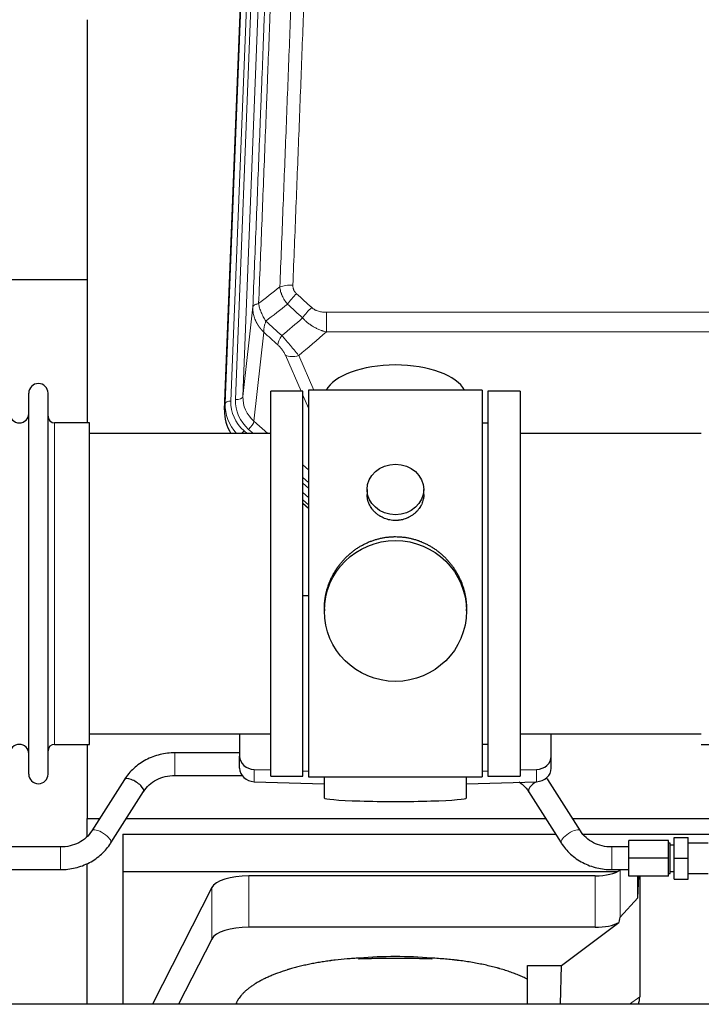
# Model space of a CAD drawing. Header units: inches. Extents: x 0 to 23760, y -13 to 16800.
# Tile 23 of 209: x 3248 to 3609, y 7573 to 8095. Entities that reach past the tile are written whole.
import ezdxf

# ---------------------------------------------------------------- set-up
doc = ezdxf.new("R2010")
doc.units = ezdxf.units.IN
doc.layers.add('254', color=7, linetype='Continuous', true_color=0xffffff)

msp = doc.modelspace()

# ---------------------------------------------------------------- linework, layer by layer
at = {"layer": '254', "color": 110, "linetype": 'Continuous', "lineweight": 13}
for p, q in [((3372.771, 8225.722), (3359.66, 7892.7)), ((3362.052, 7893.536), (3375.118, 8225.43)), ((3379.11, 8227.056), (3366.044, 7895.162)), ((3356.666, 7891.48), (3369.777, 8224.502)), ((3366.044, 7895.162), (3371.292, 7942.569)), ((3410.222, 7939.768), (3410.222, 7929.337)), ((3410.222, 7939.768), (3643.394, 7939.768)), ((3377.107, 7929.217), (3371.882, 7882.017)), ((3643.394, 7929.337), (3410.222, 7929.337)), ((3396.845, 7898.036), (3388.533, 7916.967)), ((3395.595, 7916.817), (3403.652, 7898.465)), ((3400.808, 7889.01), (3397.808, 7895.843)), ((3356.286, 7888.042), (3356.666, 7891.48)), ((3266.308, 7710.886), (3266.308, 7881.186)), ((3371.882, 7882.017), (3379.189, 7875.535)), ((3366.665, 7876.926), (3368.233, 7875.536)), ((3369.057, 7877.761), (3371.567, 7875.536)), ((3397.807, 7859.021), (3400.807, 7856.36)), ((3397.808, 7852.259), (3400.807, 7849.599)), ((3397.808, 7849.302), (3400.807, 7846.642)), ((3400.807, 7841.571), (3397.807, 7844.232)), ((3397.808, 7838.724), (3400.807, 7836.063)), ((3329.986, 7694.387), (3329.986, 7706.387)), ((3372.028, 7691.119), (3372.028, 7697.583)), ((3521.587, 7691.119), (3521.587, 7697.583)), ((3269.364, 7644.54), (3269.364, 7656.54)), ((3561.364, 7644.54), (3561.364, 7656.54)), ((3369.173, 7613.965), (3369.173, 7641.219)), ((3552.563, 7613.965), (3552.563, 7641.219)), ((3565.88, 7619.427), (3565.88, 7644.318)), ((3349.541, 7607.774), (3349.541, 7635.028)), ((3570.826, 7573.186), (3576.179, 7577.206))]:
    msp.add_line(p, q, dxfattribs=at)
at = {"layer": '254', "color": 2, "linetype": 'Continuous', "lineweight": 25}
for p, q in [((3356.286, 7888.042), (3369.403, 8221.244)), ((3283.468, 8094.763), (3283.468, 7881.186)), ((3283.513, 7956.906), (3211.479, 7956.906)), ((3252.608, 7695.136), (3252.608, 7896.936)), ((3262.808, 7695.136), (3262.808, 7896.936)), ((3397.808, 7898.036), (3380.808, 7898.036)), ((3380.808, 7694.036), (3380.808, 7898.036)), ((3397.808, 7694.036), (3397.808, 7898.036)), ((3492.808, 7898.466), (3400.808, 7898.466)), ((3400.808, 7898.466), (3400.808, 7693.606)), ((3492.808, 7898.466), (3492.808, 7693.606)), ((3512.808, 7898.036), (3495.808, 7898.036)), ((3495.808, 7898.036), (3495.808, 7694.036)), ((3512.808, 7898.036), (3512.808, 7694.036)), ((3284.808, 7881.186), (3266.308, 7881.186)), ((3284.808, 7710.886), (3284.808, 7881.186)), ((3495.808, 7881.036), (3492.808, 7881.036)), ((3380.808, 7875.536), (3284.808, 7875.536)), ((3608.808, 7875.536), (3512.808, 7875.536)), ((3431.76, 7845.905), (3431.76, 7843.332)), ((3461.855, 7843.32), (3461.855, 7845.905)), ((3400.808, 7837.795), (3397.808, 7840.456)), ((3397.807, 7838.456), (3400.807, 7835.795)), ((3400.808, 7789.639), (3397.809, 7789.546)), ((3409.168, 7782.685), (3409.168, 7781.547)), ((3484.447, 7781.547), (3484.447, 7782.685)), ((3284.808, 7716.536), (3380.808, 7716.536)), ((3364.308, 7716.536), (3364.308, 7704.675)), ((3512.808, 7716.536), (3608.808, 7716.536)), ((3529.308, 7704.675), (3529.308, 7716.536)), ((3266.308, 7710.886), (3284.808, 7710.886)), ((3283.468, 7710.889), (3283.468, 7671.682)), ((3492.808, 7711.036), (3495.808, 7711.036)), ((3608.808, 7710.886), (3627.308, 7710.886)), ((3364.308, 7706.387), (3329.986, 7706.387)), ((3364.308, 7698.21), (3364.308, 7704.675)), ((3529.308, 7698.21), (3529.308, 7704.675)), ((3329.986, 7694.387), (3365.57, 7694.387)), ((3372.028, 7697.583), (3380.808, 7697.311)), ((3380.808, 7694.036), (3397.808, 7694.036)), ((3397.809, 7696.785), (3400.808, 7696.692)), ((3400.808, 7693.606), (3448.097, 7693.606)), ((3409.144, 7693.606), (3409.144, 7682.542)), ((3448.097, 7693.606), (3492.808, 7693.606)), ((3484.472, 7682.542), (3484.472, 7693.606)), ((3492.807, 7696.692), (3495.807, 7696.785)), ((3495.808, 7694.036), (3512.808, 7694.036)), ((3512.807, 7697.311), (3521.587, 7697.583)), ((3303.275, 7692.282), (3285.954, 7665.093)), ((3372.028, 7691.119), (3409.145, 7689.969)), ((3484.471, 7689.969), (3521.587, 7691.119)), ((3544.774, 7665.093), (3527.453, 7692.282)), ((3296.075, 7658.645), (3313.396, 7685.834)), ((3517.332, 7685.834), (3534.653, 7658.645)), ((3283.468, 7662.106), (3283.468, 7671.682)), ((3283.468, 7671.682), (3290.155, 7671.682)), ((3304.383, 7671.682), (3526.354, 7671.682)), ((3540.575, 7671.682), (3771.468, 7671.682)), ((3302.468, 7663.371), (3302.468, 7643.568)), ((3302.468, 7663.371), (3531.638, 7663.371)), ((3546.204, 7663.371), (3732.468, 7663.371)), ((3570.364, 7650.54), (3570.364, 7660.04)), ((3591.364, 7660.04), (3570.364, 7660.04)), ((3591.364, 7650.54), (3591.364, 7660.04)), ((3592.364, 7658.54), (3591.364, 7658.54)), ((3592.364, 7642.54), (3592.364, 7658.54)), ((3594.364, 7657.54), (3592.364, 7657.54)), ((3594.364, 7650.54), (3594.364, 7661.54)), ((3594.364, 7661.54), (3601.864, 7661.54)), ((3601.864, 7650.54), (3601.864, 7661.54)), ((3612.364, 7658.54), (3601.864, 7658.54)), ((3269.364, 7656.54), (3113.364, 7656.54)), ((3570.364, 7656.54), (3561.364, 7656.54)), ((3283.468, 7573.186), (3283.468, 7647.785)), ((3570.364, 7641.04), (3570.364, 7650.54)), ((3591.364, 7650.54), (3570.364, 7650.54)), ((3591.364, 7641.04), (3591.364, 7650.54)), ((3594.364, 7639.54), (3594.364, 7650.54)), ((3594.364, 7650.54), (3601.864, 7650.54)), ((3601.864, 7639.54), (3601.864, 7650.54)), ((3113.364, 7644.54), (3269.364, 7644.54)), ((3302.468, 7643.568), (3302.468, 7573.187)), ((3302.468, 7643.568), (3564.66, 7643.568)), ((3552.563, 7641.219), (3369.173, 7641.219)), ((3561.364, 7644.54), (3570.364, 7644.54)), ((3566.182, 7644.54), (3565.88, 7644.318)), ((3591.364, 7642.54), (3592.364, 7642.54)), ((3592.364, 7643.54), (3594.364, 7643.54)), ((3601.864, 7642.54), (3612.364, 7642.54)), ((3591.364, 7641.04), (3570.364, 7641.04)), ((3575.198, 7629.573), (3575.751, 7641.04)), ((3575.198, 7629.573), (3575.198, 7641.04)), ((3576.179, 7641.04), (3576.179, 7577.206)), ((3594.364, 7639.54), (3601.864, 7639.54)), ((3349.541, 7635.028), (3318.077, 7573.187)), ((3565.88, 7619.427), (3575.198, 7629.573)), ((3534.792, 7593.802), (3565.044, 7616.521)), ((3552.563, 7613.965), (3369.173, 7613.965)), ((3349.541, 7607.774), (3331.943, 7573.186)), ((3516.754, 7573.185), (3516.754, 7593.802)), ((3516.754, 7593.802), (3534.792, 7593.802)), ((3534.188, 7573.186), (3534.792, 7593.802)), ((5912.864, 7573.186), (3010.864, 7573.186))]:
    msp.add_line(p, q, dxfattribs=at)
for centre, radius, start, end in [((3257.708, 7896.936), 5.1, 0, 180), ((3247.608, 7886.186), 5, 180, 0), ((3266.308, 7884.686), 3.5, 180, 270), ((3247.608, 7705.886), 5, 0, 180), ((3266.308, 7707.386), 3.5, 90, 180), ((3257.708, 7695.136), 5.1, 180, 0)]:
    msp.add_arc(centre, radius, start, end, dxfattribs=at)
at = {"layer": '254', "color": 110, "linetype": 'Continuous', "lineweight": 13}
for centre, major_axis, ratio, start_param, end_param in [((3392.482, 7949.86), (9.992, -0.404), 0.431453, 1.5882535, 2.3480729), ((3394.454, 7945.266), (-6.729, -7.397), 0.3051216, 4.388767, 5.1358022), ((3402.463, 7937.974), (6.736, 7.391), 0.3030979, 1.2497453, 1.9956357), ((3391.508, 7928.587), (6.719, 7.407), 0.3029797, 1.994528, 2.7400357), ((3395.595, 7922.989), (9.156, 4.02), 0.5833249, 3.617995, 4.4616661), ((3359.66, 7891.315), (-2.998, 0.118), 0.4614673, 4.7305545, 6.248991), ((3383.68, 7891.982), (-24.034, -0.11), 0.8859493, 6.2442616, 7.0633748), ((3386.071, 7892.817), (-24.034, -0.11), 0.8859493, 6.2442616, 7.0633748), ((3362.052, 7895.383), (-3.997, 0.157), 0.4614673, 1.5889619, 3.1073983), ((3386.071, 7894.664), (-20.033, -0.591), 0.8872905, 6.2219242, 7.0410373), ((3383.68, 7890.596), (27.029, -0.244), 0.8851019, 3.1148362, 3.8326992), ((3369.057, 7879.608), (-2.654, -2.992), 0.3265056, 1.2180917, 2.7365282), ((3366.665, 7875.541), (-1.991, -2.244), 0.3265056, 4.3596844, 4.9963838), ((3291.015, 7661.869), (5.06, -3.224), 0.3659982, 0, 3.1309898), ((3539.713, 7661.869), (-5.06, -3.224), 0.3659982, 3.1521955, 6.2831853)]:
    msp.add_ellipse(centre, major_axis=major_axis, ratio=ratio, start_param=start_param, end_param=end_param, dxfattribs=at)
at = {"layer": '254', "color": 2, "linetype": 'Continuous', "lineweight": 25}
for centre, major_axis, ratio, start_param, end_param in [((3446.808, 7894.494), (-37.64, 0), 0.4617486, 3.372107, 6.0525728), ((3383.307, 7887.234), (-27.038, -0.124), 0.8859493, 6.2442616, 6.7882167), ((3372.308, 7704.675), (-8, 0), 0.8870108, 0, 1.5358897), ((3521.308, 7704.675), (-8, 0), 0.8870108, 1.6057029, 3.1415927), ((3308.335, 7689.058), (5.06, -3.224), 0.3659982, 0, 3.1415927), ((3372.308, 7698.21), (-8, 0), 0.8870108, 0, 1.5358897), ((3521.308, 7698.21), (-8, 0), 0.8870108, 1.6057029, 3.1415927), ((3522.393, 7689.058), (-5.06, -3.224), 0.3659982, 4.6468082, 6.2831853), ((3522.393, 7689.058), (-5.06, -3.224), 0.3659982, 3.1415927, 3.5907422), ((3446.808, 7682.542), (-37.664, 0), 0.0504434, 0, 3.1415927), ((3369.173, 7633.565), (20, 0), 0.3826834, 1.5707963, 2.9492947), ((3552.563, 7646.959), (-15, 0), 0.3826834, 1.5707963, 2.6633841), ((3552.563, 7619.705), (-15, 0), 0.3826834, 1.5707963, 2.5536377), ((3552.563, 7273.194), (-13.469, -346.314), 0.0190642, 3.1640389, 3.2737854), ((3369.173, 7606.311), (20, 0), 0.3826834, 1.5707963, 2.9492947), ((3446.804, 7565.352), (86.5, 0), 0.3826834, 1.3483772, 1.7943795), ((3557.084, 7577.807), (19.053, -1.602), 0.7899984, 6.0790009, 6.3495024)]:
    msp.add_ellipse(centre, major_axis=major_axis, ratio=ratio, start_param=start_param, end_param=end_param, dxfattribs=at)
for centre, major_axis, ratio in [((3446.808, 7845.905), (15.048, 0), 0.8870108), ((3446.808, 7781.547), (-37.64, 0), 0.9914449)]:
    msp.add_ellipse(centre, major_axis=major_axis, ratio=ratio, dxfattribs=at)
at = {"layer": '254', "color": 110, "linetype": 'Continuous', "lineweight": 13}
for points, knots in [([(3404.441, 8273.18), (3404.003, 8260.467), (3403.113, 8234.889), (3402.192, 8209.009), (3401.49, 8189.486), (3401.254, 8182.959), (3400.778, 8169.869), (3400.538, 8163.304), (3399.813, 8143.555), (3399.322, 8130.318), (3398.698, 8113.683), (3398.573, 8110.352), (3398.322, 8103.681), (3397.943, 8093.663), (3397.561, 8083.608), (3396.79, 8063.45), (3395.748, 8036.442), (3394.14, 7995.538), (3393.04, 7968.008), (3392.482, 7954.177)], [0, 0, 0, 0, 0.125, 0.25, 0.25, 0.3125, 0.3125, 0.375, 0.375, 0.5, 0.5, 0.53125, 0.53125, 0.5625, 0.625, 0.625, 0.75, 0.875, 1, 1, 1, 1]), ([(3386.576, 8268.245), (3386.521, 8266.633), (3386.465, 8265.02), (3386.353, 8261.791), (3386.184, 8256.944), (3385.789, 8245.608), (3385.445, 8235.849), (3384.752, 8216.273), (3383.812, 8190.017), (3382.353, 8150.172), (3381.349, 8123.301), (3380.775, 8108.1), (3380.711, 8106.409), (3380.583, 8103.027), (3380.39, 8097.949), (3379.939, 8086.079), (3379.548, 8075.864), (3379.219, 8067.33), (3379.153, 8065.622), (3379.021, 8062.204), (3378.823, 8057.074), (3378.358, 8045.082), (3377.955, 8034.765), (3377.143, 8014.083), (3376.046, 7986.375), (3374.919, 7958.402), (3374.347, 7944.349)], [0, 0, 0, 0, 0.015625, 0.015625, 0.03125, 0.0625, 0.125, 0.125, 0.25, 0.375, 0.5, 0.5, 0.515625, 0.515625, 0.53125, 0.5625, 0.625, 0.625, 0.640625, 0.640625, 0.65625, 0.6875, 0.75, 0.75, 0.875, 1, 1, 1, 1]), ([(3385.599, 7953.216), (3386.157, 7967.029), (3387.259, 7994.524), (3388.869, 8035.376), (3389.913, 8062.35), (3390.684, 8082.483), (3391.067, 8092.525), (3391.446, 8102.53), (3391.698, 8109.192), (3391.823, 8112.519), (3392.448, 8129.134), (3392.939, 8142.354), (3393.666, 8162.078), (3393.906, 8168.634), (3394.382, 8181.708), (3394.618, 8188.226), (3395.321, 8207.724), (3396.243, 8233.571), (3397.135, 8259.117), (3397.573, 8271.814)], [0, 0, 0, 0, 0.125, 0.25, 0.375, 0.375, 0.4375, 0.46875, 0.46875, 0.5, 0.5, 0.625, 0.625, 0.6875, 0.6875, 0.75, 0.75, 0.875, 1, 1, 1, 1]), ([(3371.292, 7942.569), (3371.862, 7956.568), (3372.986, 7984.436), (3374.08, 8012.04), (3374.89, 8032.644), (3375.291, 8042.921), (3375.755, 8054.868), (3375.953, 8059.978), (3376.084, 8063.384), (3376.15, 8065.085), (3376.478, 8073.587), (3376.868, 8083.763), (3377.318, 8095.589), (3377.51, 8100.647), (3377.638, 8104.017), (3377.702, 8105.701), (3378.274, 8120.844), (3379.275, 8147.613), (3380.73, 8187.306), (3382.136, 8226.54), (3383.042, 8252.389), (3383.487, 8265.237)], [0, 0, 0, 0, 0.125, 0.25, 0.25, 0.3125, 0.34375, 0.359375, 0.359375, 0.375, 0.375, 0.4375, 0.46875, 0.484375, 0.484375, 0.5, 0.5, 0.625, 0.75, 0.875, 1, 1, 1, 1]), ([(3394.454, 7949.565), (3394.288, 7949.717), (3394.13, 7949.876), (3393.944, 7950.083), (3393.907, 7950.125), (3393.835, 7950.21), (3393.799, 7950.253), (3393.695, 7950.382), (3393.628, 7950.47), (3393.436, 7950.736), (3393.201, 7951.101), (3393.011, 7951.486), (3392.885, 7951.782), (3392.845, 7951.882), (3392.791, 7952.034), (3392.773, 7952.085), (3392.74, 7952.188), (3392.724, 7952.239), (3392.648, 7952.496), (3392.6, 7952.703), (3392.528, 7953.12), (3392.503, 7953.33), (3392.476, 7953.752), (3392.474, 7953.964), (3392.482, 7954.177)], [0, 0, 0, 0, 0.125, 0.125, 0.15625, 0.15625, 0.1875, 0.1875, 0.25, 0.25, 0.375, 0.5, 0.5, 0.5625, 0.5625, 0.59375, 0.59375, 0.625, 0.625, 0.75, 0.75, 0.875, 0.875, 1, 1, 1, 1]), ([(3389.632, 7944.099), (3389.341, 7944.443), (3389.064, 7944.794), (3388.736, 7945.242), (3388.671, 7945.332), (3388.543, 7945.512), (3388.479, 7945.603), (3388.293, 7945.877), (3388.172, 7946.06), (3387.823, 7946.613), (3387.388, 7947.359), (3387.015, 7948.123), (3386.76, 7948.702), (3386.678, 7948.896), (3386.562, 7949.189), (3386.525, 7949.287), (3386.451, 7949.483), (3386.416, 7949.581), (3386.243, 7950.071), (3386.123, 7950.464), (3385.915, 7951.25), (3385.742, 7952.036), (3385.635, 7952.823), (3385.599, 7953.216)], [0, 0, 0, 0, 0.125, 0.125, 0.15625, 0.15625, 0.1875, 0.1875, 0.25, 0.25, 0.375, 0.5, 0.5, 0.5625, 0.5625, 0.59375, 0.59375, 0.625, 0.625, 0.75, 0.75, 0.875, 1, 1, 1, 1]), ([(3374.347, 7944.349), (3374.121, 7944.313), (3373.904, 7944.27), (3373.494, 7944.175), (3373.3, 7944.122), (3372.936, 7944.005), (3372.766, 7943.942), (3372.452, 7943.806), (3372.308, 7943.734), (3372.046, 7943.58), (3371.929, 7943.499), (3371.723, 7943.33), (3371.634, 7943.242), (3371.411, 7942.968), (3371.321, 7942.772), (3371.292, 7942.569)], [0, 0, 0, 0, 0.125, 0.125, 0.25, 0.25, 0.375, 0.375, 0.5, 0.5, 0.625, 0.625, 0.75, 0.75, 1, 1, 1, 1]), ([(3378.212, 7935.103), (3377.709, 7935.852), (3377.247, 7936.618), (3376.621, 7937.78), (3376.423, 7938.17), (3376.051, 7938.95), (3375.876, 7939.342), (3375.389, 7940.516), (3375.111, 7941.297), (3374.655, 7942.842), (3374.476, 7943.604), (3374.347, 7944.349)], [0, 0, 0, 0, 0.25, 0.25, 0.375, 0.375, 0.5, 0.5, 0.75, 0.75, 1, 1, 1, 1]), ([(3377.107, 7929.217), (3377.089, 7929.234), (3377.055, 7929.267), (3377.004, 7929.318), (3376.952, 7929.368), (3376.901, 7929.419), (3376.85, 7929.47), (3376.8, 7929.521), (3376.749, 7929.573), (3376.699, 7929.624), (3376.648, 7929.676), (3376.598, 7929.728), (3376.548, 7929.78), (3376.499, 7929.832), (3376.449, 7929.885), (3376.399, 7929.937), (3376.35, 7929.99), (3376.301, 7930.043), (3376.252, 7930.096), (3376.203, 7930.149), (3376.155, 7930.202), (3376.106, 7930.256), (3376.058, 7930.31), (3376.01, 7930.364), (3375.962, 7930.418), (3375.914, 7930.472), (3375.867, 7930.527), (3375.819, 7930.581), (3375.772, 7930.636), (3375.725, 7930.691), (3375.678, 7930.746), (3375.632, 7930.801), (3375.585, 7930.857), (3375.539, 7930.912), (3375.493, 7930.968), (3375.447, 7931.024), (3375.401, 7931.08), (3375.356, 7931.136), (3375.31, 7931.193), (3375.265, 7931.249), (3375.22, 7931.306), (3375.175, 7931.363), (3375.131, 7931.42), (3375.086, 7931.477), (3375.042, 7931.534), (3374.998, 7931.592), (3374.954, 7931.65), (3374.911, 7931.707), (3374.868, 7931.765), (3374.824, 7931.824), (3374.781, 7931.882), (3374.739, 7931.94), (3374.696, 7931.999), (3374.654, 7932.058), (3374.612, 7932.117), (3374.57, 7932.176), (3374.528, 7932.235), (3374.487, 7932.295), (3374.445, 7932.354), (3374.404, 7932.414), (3374.363, 7932.474), (3374.323, 7932.534), (3374.282, 7932.594), (3374.242, 7932.654), (3374.202, 7932.715), (3374.162, 7932.775), (3374.123, 7932.836), (3374.084, 7932.897), (3374.045, 7932.958), (3374.006, 7933.019), (3373.967, 7933.08), (3373.929, 7933.142), (3373.89, 7933.203), (3373.853, 7933.265), (3373.815, 7933.327), (3373.777, 7933.389), (3373.74, 7933.451), (3373.703, 7933.514), (3373.666, 7933.576), (3373.63, 7933.639), (3373.594, 7933.702), (3373.558, 7933.764), (3373.522, 7933.827), (3373.486, 7933.891), (3373.451, 7933.954), (3373.416, 7934.017), (3373.381, 7934.081), (3373.346, 7934.145), (3373.312, 7934.209), (3373.278, 7934.272), (3373.244, 7934.337), (3373.211, 7934.401), (3373.177, 7934.465), (3373.144, 7934.53), (3373.111, 7934.594), (3373.079, 7934.659), (3373.046, 7934.724), (3373.014, 7934.789), (3372.983, 7934.854), (3372.951, 7934.919), (3372.92, 7934.985), (3372.889, 7935.05), (3372.858, 7935.116), (3372.828, 7935.182), (3372.797, 7935.247), (3372.767, 7935.313), (3372.738, 7935.379), (3372.708, 7935.446), (3372.51, 7935.896), (3372.176, 7936.746), (3371.788, 7938.015), (3371.502, 7939.314), (3371.324, 7940.636), (3371.281, 7941.563), (3371.281, 7942.087), (3371.282, 7942.207), (3371.285, 7942.328), (3371.288, 7942.448), (3371.29, 7942.528), (3371.292, 7942.569)], [0, 0, 0, 0, 0.0045083, 0.0090195, 0.0135338, 0.0180512, 0.0225715, 0.0270949, 0.0316214, 0.0361509, 0.0406834, 0.0452189, 0.0497575, 0.0542992, 0.0588439, 0.0633916, 0.0679424, 0.0724963, 0.0770532, 0.0816132, 0.0861762, 0.0907423, 0.0953114, 0.0998837, 0.104459, 0.1090373, 0.1136188, 0.1182033, 0.1227909, 0.1273815, 0.1319753, 0.1365721, 0.141172, 0.145775, 0.1503811, 0.1549903, 0.1596025, 0.1642179, 0.1688364, 0.1734579, 0.1780826, 0.1827103, 0.1873412, 0.1919752, 0.1966123, 0.2012524, 0.2058957, 0.2105422, 0.2151917, 0.2198443, 0.2245001, 0.229159, 0.233821, 0.2384861, 0.2431544, 0.2478258, 0.2525003, 0.2571779, 0.2618587, 0.2665427, 0.2712297, 0.2759199, 0.2806133, 0.2853097, 0.2900094, 0.2947122, 0.2994181, 0.3041272, 0.3088394, 0.3135548, 0.3182733, 0.322995, 0.3277199, 0.3324479, 0.3371791, 0.3419135, 0.346651, 0.3513917, 0.3561355, 0.3608826, 0.3656328, 0.3703861, 0.3751427, 0.3799024, 0.3846654, 0.3894315, 0.3942008, 0.3989732, 0.4037489, 0.4085278, 0.4133098, 0.4180951, 0.4228835, 0.4276751, 0.43247, 0.437268, 0.4420692, 0.4468737, 0.4516813, 0.4564922, 0.4613063, 0.4661235, 0.470944, 0.4757677, 0.4805947, 0.4854248, 0.4902582, 0.4950947, 0.4999345, 0.5888915, 0.6791125, 0.7706071, 0.8633844, 0.9574535, 0.965938, 0.9744348, 0.9829441, 0.9914659, 1, 1, 1, 1]), ([(3410.222, 7939.768), (3409.868, 7939.768), (3409.514, 7939.778), (3409.074, 7939.805), (3408.985, 7939.812), (3408.809, 7939.825), (3408.721, 7939.833), (3408.458, 7939.857), (3408.283, 7939.877), (3407.761, 7939.944), (3407.416, 7940), (3406.733, 7940.14), (3406.396, 7940.222), (3405.728, 7940.416), (3405.398, 7940.528), (3405.033, 7940.673), (3404.992, 7940.689), (3404.911, 7940.722), (3404.791, 7940.773), (3404.513, 7940.895), (3404.282, 7941.008), (3403.827, 7941.247), (3403.536, 7941.421), (3402.979, 7941.805), (3402.714, 7942.014), (3402.463, 7942.244)], [0, 0, 0, 0, 0.125, 0.125, 0.15625, 0.15625, 0.1875, 0.1875, 0.25, 0.25, 0.375, 0.375, 0.5, 0.5, 0.625, 0.625, 0.640625, 0.640625, 0.65625, 0.6875, 0.75, 0.75, 0.875, 0.875, 1, 1, 1, 1]), ([(3377.107, 7929.217), (3377.06, 7929.589), (3377.051, 7930), (3377.092, 7930.666), (3377.114, 7930.896), (3377.177, 7931.37), (3377.217, 7931.614), (3377.314, 7932.115), (3377.37, 7932.372), (3377.499, 7932.895), (3377.571, 7933.162), (3377.731, 7933.705), (3377.818, 7933.98), (3378.005, 7934.538), (3378.106, 7934.819), (3378.212, 7935.103)], [0, 0, 0, 0, 0.25, 0.25, 0.375, 0.375, 0.5, 0.5, 0.625, 0.625, 0.75, 0.75, 0.875, 0.875, 1, 1, 1, 1]), ([(3410.222, 7929.337), (3409.624, 7929.489), (3408.956, 7929.682), (3408.292, 7929.903), (3408.145, 7929.952), (3408.071, 7929.978), (3407.851, 7930.054), (3407.705, 7930.106), (3407.267, 7930.266), (3406.977, 7930.378), (3406.116, 7930.727), (3405.55, 7930.98), (3404.438, 7931.525), (3403.89, 7931.817), (3403.084, 7932.287), (3402.685, 7932.53), (3402.291, 7932.785), (3402.095, 7932.915), (3402.03, 7932.959), (3401.9, 7933.046), (3401.836, 7933.091), (3401.257, 7933.49), (3400.761, 7933.862), (3399.805, 7934.639), (3399.346, 7935.044), (3398.467, 7935.89), (3398.046, 7936.33), (3397.646, 7936.788)], [0, 0, 0, 0, 0.125, 0.140625, 0.140625, 0.15625, 0.15625, 0.1875, 0.1875, 0.25, 0.25, 0.375, 0.375, 0.5, 0.5, 0.5625, 0.59375, 0.59375, 0.609375, 0.609375, 0.625, 0.625, 0.75, 0.75, 0.875, 0.875, 1, 1, 1, 1]), ([(3395.595, 7916.817), (3395.273, 7917.218), (3394.942, 7917.626), (3394.265, 7918.46), (3393.918, 7918.884), (3393.384, 7919.533), (3393.204, 7919.751), (3392.93, 7920.082), (3392.838, 7920.193), (3392.7, 7920.36), (3392.654, 7920.416), (3392.561, 7920.527), (3392.514, 7920.583), (3392.096, 7921.086), (3391.345, 7921.984), (3390.58, 7922.889), (3390.001, 7923.571), (3389.808, 7923.799), (3389.515, 7924.141), (3389.418, 7924.255), (3389.271, 7924.427), (3389.222, 7924.484), (3389.124, 7924.598), (3389.075, 7924.655), (3388.635, 7925.169), (3388.245, 7925.62), (3387.47, 7926.515), (3387.084, 7926.958), (3386.699, 7927.397)], [0, 0, 0, 0, 0.125, 0.125, 0.25, 0.25, 0.3125, 0.3125, 0.34375, 0.34375, 0.359375, 0.359375, 0.375, 0.375, 0.5, 0.625, 0.625, 0.6875, 0.6875, 0.71875, 0.71875, 0.734375, 0.734375, 0.75, 0.75, 0.875, 0.875, 1, 1, 1, 1]), ([(3384.446, 7922.565), (3384.666, 7922.366), (3384.882, 7922.159), (3385.308, 7921.73), (3385.517, 7921.507), (3385.775, 7921.219), (3385.827, 7921.16), (3385.928, 7921.043), (3386.079, 7920.868), (3386.226, 7920.69), (3386.512, 7920.334), (3386.695, 7920.094), (3387.044, 7919.609), (3387.212, 7919.364), (3387.391, 7919.086), (3387.411, 7919.055), (3387.45, 7918.993), (3387.508, 7918.9), (3387.641, 7918.685), (3387.749, 7918.503), (3387.956, 7918.14), (3388.084, 7917.902), (3388.322, 7917.43), (3388.432, 7917.197), (3388.533, 7916.967)], [0, 0, 0, 0, 0.125, 0.125, 0.25, 0.25, 0.28125, 0.28125, 0.3125, 0.375, 0.375, 0.5, 0.5, 0.625, 0.625, 0.640625, 0.640625, 0.65625, 0.6875, 0.75, 0.75, 0.875, 0.875, 1, 1, 1, 1])]:
    msp.add_open_spline(points, degree=3, knots=knots, dxfattribs=at)
for points in [[(3374.347, 7944.349), (3378.096, 7947.309), (3381.847, 7950.265), (3385.599, 7953.216)], [(3394.454, 7949.565), (3397.124, 7947.127), (3399.794, 7944.686), (3402.463, 7942.244)], [(3389.632, 7944.099), (3385.823, 7941.105), (3382.017, 7938.106), (3378.212, 7935.103)], [(3397.646, 7936.788), (3394.975, 7939.227), (3392.303, 7941.664), (3389.632, 7944.099)], [(3378.212, 7935.103), (3381.041, 7932.537), (3383.871, 7929.968), (3386.699, 7927.397)], [(3386.699, 7927.397), (3390.35, 7930.526), (3393.999, 7933.656), (3397.646, 7936.788)], [(3384.446, 7922.565), (3382, 7924.784), (3379.553, 7927.001), (3377.107, 7929.217)], [(3410.222, 7929.337), (3405.349, 7925.161), (3400.474, 7920.988), (3395.595, 7916.817)]]:
    msp.add_open_spline(points, degree=3, dxfattribs=at)
at = {"layer": '254', "color": 2, "linetype": 'Continuous', "lineweight": 25}
for points, knots in [([(3461.855, 7843.322), (3461.855, 7842.892), (3461.831, 7842.459), (3461.771, 7841.913), (3461.758, 7841.803), (3461.727, 7841.582), (3461.677, 7841.252), (3461.614, 7840.924), (3461.47, 7840.272), (3461.35, 7839.842), (3461.066, 7838.991), (3460.9, 7838.57), (3460.617, 7837.946), (3460.517, 7837.739), (3460.385, 7837.482), (3460.358, 7837.43), (3460.303, 7837.328), (3460.221, 7837.176), (3460.135, 7837.024), (3459.844, 7836.525), (3459.592, 7836.136), (3459.048, 7835.383), (3458.756, 7835.018), (3458.289, 7834.488), (3458.129, 7834.315), (3457.88, 7834.059), (3457.754, 7833.932), (3457.626, 7833.807), (3457.539, 7833.724), (3457.495, 7833.683), (3457.101, 7833.314), (3456.736, 7833.004), (3455.978, 7832.419), (3455.585, 7832.144), (3454.771, 7831.63), (3454.35, 7831.39), (3453.806, 7831.114), (3453.696, 7831.06), (3453.475, 7830.954), (3453.363, 7830.902), (3453.027, 7830.751), (3452.801, 7830.656), (3452.118, 7830.387), (3451.656, 7830.229), (3450.718, 7829.957), (3450.242, 7829.843), (3449.518, 7829.705), (3449.275, 7829.664), (3448.908, 7829.612), (3448.785, 7829.596), (3448.6, 7829.574), (3448.538, 7829.567), (3448.415, 7829.554), (3448.353, 7829.548), (3447.797, 7829.495), (3447.305, 7829.472), (3446.322, 7829.472), (3445.832, 7829.494), (3444.854, 7829.586), (3444.367, 7829.654), (3443.759, 7829.769), (3443.638, 7829.794), (3443.395, 7829.846), (3443.033, 7829.928), (3442.676, 7830.022), (3441.969, 7830.226), (3441.507, 7830.383), (3440.601, 7830.74), (3440.157, 7830.938), (3439.506, 7831.268), (3439.291, 7831.383), (3438.972, 7831.564), (3438.866, 7831.625), (3438.656, 7831.75), (3438.553, 7831.814), (3438.039, 7832.138), (3437.645, 7832.413), (3436.887, 7832.997), (3436.524, 7833.305), (3435.83, 7833.953), (3435.499, 7834.293), (3435.145, 7834.694), (3435.105, 7834.739), (3435.028, 7834.829), (3434.913, 7834.964), (3434.651, 7835.283), (3434.438, 7835.563), (3434.029, 7836.129), (3433.776, 7836.516), (3433.314, 7837.31), (3433.103, 7837.716), (3432.819, 7838.34), (3432.729, 7838.55), (3432.603, 7838.87), (3432.563, 7838.976), (3432.485, 7839.19), (3432.447, 7839.297), (3432.268, 7839.832), (3432.148, 7840.263), (3431.956, 7841.129), (3431.883, 7841.565), (3431.81, 7842.221), (3431.791, 7842.44), (3431.773, 7842.77), (3431.766, 7842.935), (3431.762, 7843.1), (3431.76, 7843.211), (3431.76, 7843.266), (3431.76, 7843.324), (3431.76, 7843.326), (3431.76, 7843.329)], [0, 0, 0, 0, 0.0308202, 0.0308202, 0.0386347, 0.0386347, 0.0464491, 0.062078, 0.062078, 0.0933358, 0.0933358, 0.1245936, 0.1245936, 0.1402226, 0.1402226, 0.1441298, 0.1441298, 0.148037, 0.1558515, 0.1558515, 0.1871093, 0.1871093, 0.2183671, 0.2183671, 0.233996, 0.233996, 0.2418105, 0.2457177, 0.2457177, 0.2496249, 0.2496249, 0.2808827, 0.2808827, 0.3121405, 0.3121405, 0.3433983, 0.3433983, 0.3512128, 0.3512128, 0.3590273, 0.3590273, 0.3746562, 0.3746562, 0.405914, 0.405914, 0.4371718, 0.4371718, 0.4528007, 0.4528007, 0.4606152, 0.4606152, 0.4645224, 0.4645224, 0.4684296, 0.4684296, 0.4996874, 0.4996874, 0.5309452, 0.5309452, 0.5622031, 0.5622031, 0.5700175, 0.5700175, 0.577832, 0.5934609, 0.5934609, 0.6247187, 0.6247187, 0.6559765, 0.6559765, 0.6716054, 0.6716054, 0.6794199, 0.6794199, 0.6872343, 0.6872343, 0.7184921, 0.7184921, 0.7497499, 0.7497499, 0.7810078, 0.7810078, 0.784915, 0.784915, 0.7888222, 0.7966367, 0.8122656, 0.8122656, 0.8435234, 0.8435234, 0.8747812, 0.8747812, 0.8904101, 0.8904101, 0.8982246, 0.8982246, 0.906039, 0.906039, 0.9372968, 0.9372968, 0.9685546, 0.9685546, 0.9841835, 0.9841835, 0.991998, 0.9959052, 0.9959052, 0.9998125, 0.9998125, 1, 1, 1, 1]), ([(3409.168, 7782.637), (3409.168, 7782.65), (3409.168, 7783.277), (3409.199, 7784.518), (3409.337, 7786.358), (3409.565, 7788.196), (3409.779, 7789.419), (3409.962, 7790.336), (3410.044, 7790.718), (3410.131, 7791.1), (3410.167, 7791.252), (3410.185, 7791.329), (3410.239, 7791.557), (3410.426, 7792.317), (3410.802, 7793.669), (3411.387, 7795.437), (3412.055, 7797.172), (3412.805, 7798.872), (3413.638, 7800.54), (3414.248, 7801.628), (3414.647, 7802.302), (3414.728, 7802.436), (3414.891, 7802.703), (3415.137, 7803.102), (3415.39, 7803.496), (3415.903, 7804.275), (3416.611, 7805.294), (3417.739, 7806.766), (3418.934, 7808.18), (3420.195, 7809.536), (3421.081, 7810.403), (3421.762, 7811.038), (3422.107, 7811.351), (3422.459, 7811.66), (3422.695, 7811.864), (3422.813, 7811.965), (3423.408, 7812.468), (3424.375, 7813.246), (3425.872, 7814.335), (3427.416, 7815.348), (3429.007, 7816.284), (3430.645, 7817.143), (3431.769, 7817.663), (3432.625, 7818.033), (3433.056, 7818.213), (3433.491, 7818.385), (3433.71, 7818.47), (3433.783, 7818.498), (3433.929, 7818.554), (3434.587, 7818.802), (3435.836, 7819.233), (3437.619, 7819.748), (3439.419, 7820.172), (3441.238, 7820.503), (3443.074, 7820.741), (3444.311, 7820.838), (3445.244, 7820.886), (3445.711, 7820.905), (3446.259, 7820.915), (3446.494, 7820.918), (3446.651, 7820.919), (3446.729, 7820.919), (3446.808, 7820.919)], [0, 0, 0, 0, 0.0006246, 0.0318551, 0.0630856, 0.0943161, 0.1255465, 0.1255465, 0.1411618, 0.1450656, 0.1450656, 0.1489694, 0.1489694, 0.156777, 0.1880075, 0.219238, 0.2504685, 0.2816989, 0.3129294, 0.3441599, 0.3441599, 0.3519675, 0.3519675, 0.3597751, 0.3753904, 0.3753904, 0.4066209, 0.4378513, 0.4690818, 0.5003123, 0.5315428, 0.5315428, 0.547158, 0.5549656, 0.5549656, 0.5627733, 0.5627733, 0.5940037, 0.6252342, 0.6564647, 0.6876952, 0.7189257, 0.7501562, 0.7501562, 0.7657714, 0.773579, 0.773579, 0.7774828, 0.7774828, 0.7813866, 0.8126171, 0.8438476, 0.8750781, 0.9063086, 0.937539, 0.9687695, 0.9687695, 0.9843848, 0.9921924, 0.9960962, 0.9960962, 1, 1, 1, 1]), ([(3446.808, 7820.919), (3447.435, 7820.919), (3448.685, 7820.886), (3450.542, 7820.741), (3452.382, 7820.502), (3454.205, 7820.17), (3456.011, 7819.745), (3457.204, 7819.399), (3458.095, 7819.116), (3458.391, 7819.018), (3458.761, 7818.89), (3458.835, 7818.864), (3458.982, 7818.812), (3459.203, 7818.733), (3460.008, 7818.437), (3461.303, 7817.914), (3462.985, 7817.135), (3464.623, 7816.276), (3466.216, 7815.338), (3467.765, 7814.32), (3468.769, 7813.588), (3469.388, 7813.114), (3469.511, 7813.019), (3469.756, 7812.826), (3470.121, 7812.535), (3470.48, 7812.238), (3471.189, 7811.637), (3472.113, 7810.815), (3473.435, 7809.522), (3474.692, 7808.167), (3475.887, 7806.753), (3476.64, 7805.769), (3477.189, 7805.015), (3477.46, 7804.635), (3477.724, 7804.248), (3477.899, 7803.989), (3477.986, 7803.859), (3478.416, 7803.206), (3479.076, 7802.149), (3479.984, 7800.526), (3480.812, 7798.868), (3481.56, 7797.173), (3482.227, 7795.442), (3482.617, 7794.263), (3482.889, 7793.369), (3483.02, 7792.92), (3483.163, 7792.392), (3483.223, 7792.165), (3483.262, 7792.014), (3483.281, 7791.938), (3483.454, 7791.254), (3483.728, 7790.037), (3484.048, 7788.207), (3484.277, 7786.372), (3484.415, 7784.534), (3484.447, 7783.286), (3484.447, 7782.651), (3484.447, 7782.632)], [0, 0, 0, 0, 0.0312188, 0.0624376, 0.0936563, 0.1248751, 0.1560939, 0.1873127, 0.1873127, 0.2029221, 0.2029221, 0.2068244, 0.2068244, 0.2107268, 0.2185315, 0.2497502, 0.280969, 0.3121878, 0.3434066, 0.3746254, 0.4058442, 0.4058442, 0.4136489, 0.4136489, 0.4214535, 0.4370629, 0.4370629, 0.4682817, 0.4995005, 0.5307193, 0.5619381, 0.5931568, 0.5931568, 0.6087662, 0.6165709, 0.6165709, 0.6243756, 0.6243756, 0.6555944, 0.6868132, 0.718032, 0.7492507, 0.7804695, 0.8116883, 0.8116883, 0.8272977, 0.8351024, 0.8390047, 0.8390047, 0.8429071, 0.8429071, 0.8741259, 0.9053447, 0.9365634, 0.9677822, 0.999001, 1, 1, 1, 1]), ([(3329.986, 7706.387), (3327.284, 7706.379), (3322.026, 7705.759), (3314.434, 7702.978), (3307.95, 7698.36), (3304.679, 7694.468), (3303.287, 7692.3)], [0, 0, 0, 0, 0.2469717, 0.498386, 0.7507276, 1, 1, 1, 1]), ([(3313.383, 7685.816), (3314.218, 7687.16), (3316.184, 7689.529), (3320.161, 7692.313), (3324.877, 7694.035), (3328.219, 7694.4), (3329.986, 7694.387)], [0, 0, 0, 0, 0.251329, 0.4975182, 0.7451753, 1, 1, 1, 1]), ([(3512.424, 7690.948), (3513.106, 7690.478), (3515.007, 7688.966), (3516.509, 7687.159), (3517.345, 7685.816)], [0, 0, 0, 0, 0.3382507, 1, 1, 1, 1]), ([(3285.966, 7665.111), (3285.131, 7663.768), (3283.163, 7661.4), (3279.188, 7658.613), (3274.473, 7656.888), (3271.132, 7656.525), (3269.364, 7656.54)], [0, 0, 0, 0, 0.2512889, 0.4976345, 0.7451414, 1, 1, 1, 1]), ([(3561.364, 7656.54), (3559.597, 7656.527), (3556.255, 7656.892), (3551.54, 7658.614), (3547.562, 7661.398), (3545.596, 7663.767), (3544.762, 7665.111)], [0, 0, 0, 0, 0.2548247, 0.5024818, 0.748671, 1, 1, 1, 1]), ([(3269.364, 7644.54), (3272.066, 7644.547), (3277.325, 7645.164), (3284.915, 7647.949), (3291.397, 7652.57), (3294.67, 7656.459), (3296.063, 7658.627)], [0, 0, 0, 0, 0.2469494, 0.4984503, 0.7507023, 1, 1, 1, 1]), ([(3534.665, 7658.627), (3536.057, 7656.459), (3539.328, 7652.567), (3545.813, 7647.949), (3553.404, 7645.168), (3558.662, 7644.548), (3561.364, 7644.54)], [0, 0, 0, 0, 0.2492724, 0.501614, 0.7530283, 1, 1, 1, 1]), ([(3427.625, 7597.631), (3426.552, 7597.579), (3425.483, 7597.519), (3423.353, 7597.382), (3422.292, 7597.304), (3419.121, 7597.045), (3417.022, 7596.837), (3414.419, 7596.533), (3413.9, 7596.47), (3413.122, 7596.372), (3412.733, 7596.322), (3412.216, 7596.253), (3411.957, 7596.219), (3410.796, 7596.062), (3409.776, 7595.914), (3407.757, 7595.603), (3406.759, 7595.44), (3404.786, 7595.097), (3403.811, 7594.918), (3401.883, 7594.544), (3400.931, 7594.35), (3399.048, 7593.944), (3397.188, 7593.524), (3394.464, 7592.846), (3392.693, 7592.363), (3391.382, 7591.989), (3390.948, 7591.862), (3390.408, 7591.702), (3390.301, 7591.669), (3390.086, 7591.604), (3389.979, 7591.572), (3389.658, 7591.474), (3389.445, 7591.408), (3388.386, 7591.078), (3387.556, 7590.808), (3385.121, 7589.979), (3383.569, 7589.402), (3381.343, 7588.501), (3379.894, 7587.889), (3377.821, 7586.935), (3376.508, 7586.276), (3375.23, 7585.605), (3374.608, 7585.263), (3373.702, 7584.741), (3373.404, 7584.566), (3373.038, 7584.345), (3372.965, 7584.301), (3372.82, 7584.212), (3372.603, 7584.078), (3372.39, 7583.945), (3371.685, 7583.498), (3370.602, 7582.775), (3369.106, 7581.671), (3367.739, 7580.546), (3366.911, 7579.783), (3366.126, 7579.013), (3365.755, 7578.624), (3364.706, 7577.449), (3364.093, 7576.652), (3363.504, 7575.739), (3363.44, 7575.637), (3363.314, 7575.433), (3363.253, 7575.331), (3363.073, 7575.025), (3362.96, 7574.82), (3362.637, 7574.207), (3362.445, 7573.797), (3362.251, 7573.325), (3362.225, 7573.262), (3362.201, 7573.199)], [0, 0, 0, 0, 0.0331642, 0.0331642, 0.0663284, 0.0663284, 0.1326568, 0.1326568, 0.1492389, 0.1492389, 0.1575299, 0.1616755, 0.165821, 0.165821, 0.1989852, 0.1989852, 0.2321494, 0.2321494, 0.2653136, 0.2653136, 0.2984778, 0.2984778, 0.331642, 0.3648062, 0.3979704, 0.3979704, 0.4145524, 0.4145524, 0.418698, 0.418698, 0.4228435, 0.4228435, 0.4311345, 0.4311345, 0.4642987, 0.4642987, 0.5306271, 0.5306271, 0.5637913, 0.5969555, 0.6301197, 0.6301197, 0.6632839, 0.6632839, 0.679866, 0.679866, 0.6840115, 0.6840115, 0.6881571, 0.6964481, 0.6964481, 0.7296123, 0.7627765, 0.7959407, 0.8291049, 0.8291049, 0.8622691, 0.8622691, 0.9285975, 0.9285975, 0.9368885, 0.9368885, 0.9451796, 0.9451796, 0.9617617, 0.9617617, 0.9949259, 0.9949259, 1, 1, 1, 1]), ([(3466.074, 7597.161), (3465.279, 7597.199), (3464.482, 7597.233), (3462.885, 7597.289), (3462.084, 7597.312), (3460.881, 7597.339), (3460.48, 7597.346), (3459.676, 7597.359), (3459.274, 7597.364), (3458.469, 7597.371), (3458.066, 7597.374), (3457.26, 7597.379), (3456.857, 7597.38), (3456.251, 7597.381), (3456.05, 7597.382), (3455.646, 7597.382), (3455.444, 7597.382), (3454.838, 7597.383), (3454.435, 7597.382), (3453.223, 7597.382), (3452.415, 7597.382), (3449.993, 7597.382), (3448.377, 7597.382), (3445.147, 7597.382), (3443.531, 7597.383), (3440.301, 7597.383), (3438.686, 7597.383), (3437.02, 7597.383), (3436.969, 7597.383), (3436.868, 7597.383), (3436.818, 7597.383), (3436.666, 7597.383), (3436.565, 7597.383), (3436.263, 7597.382), (3436.061, 7597.381), (3435.455, 7597.378), (3435.051, 7597.374), (3434.445, 7597.367), (3434.244, 7597.365), (3433.84, 7597.359), (3433.235, 7597.349), (3432.631, 7597.336), (3430.623, 7597.288), (3429.027, 7597.23), (3427.441, 7597.152)], [0, 0, 0, 0, 0.0625, 0.0625, 0.125, 0.125, 0.15625, 0.15625, 0.1875, 0.1875, 0.21875, 0.21875, 0.25, 0.25, 0.265625, 0.265625, 0.28125, 0.28125, 0.3125, 0.3125, 0.375, 0.375, 0.5, 0.5, 0.625, 0.625, 0.75, 0.75, 0.7539063, 0.7539063, 0.7578125, 0.7578125, 0.765625, 0.765625, 0.78125, 0.78125, 0.8125, 0.8125, 0.828125, 0.828125, 0.84375, 0.875, 0.875, 1, 1, 1, 1]), ([(3516.754, 7586.468), (3515.991, 7586.85), (3515.205, 7587.224), (3513.589, 7587.955), (3511.928, 7588.67), (3510.178, 7589.353), (3508.384, 7590.019), (3507.465, 7590.344), (3505.582, 7590.978), (3504.617, 7591.286), (3503.136, 7591.736), (3502.637, 7591.884), (3502.005, 7592.066), (3501.879, 7592.102), (3501.624, 7592.175), (3501.497, 7592.211), (3501.114, 7592.318), (3500.858, 7592.389), (3499.573, 7592.741), (3498.53, 7593.011), (3496.417, 7593.53), (3494.275, 7594.028), (3492.077, 7594.483), (3489.851, 7594.917), (3488.724, 7595.124), (3486.442, 7595.516), (3485.287, 7595.701), (3482.947, 7596.049), (3481.763, 7596.212), (3480.265, 7596.403), (3479.815, 7596.459), (3479.362, 7596.514), (3479.06, 7596.55), (3478.908, 7596.568), (3478.151, 7596.656), (3477.544, 7596.724), (3475.721, 7596.918), (3474.501, 7597.036), (3472.054, 7597.248), (3470.826, 7597.343), (3468.362, 7597.509), (3467.126, 7597.58), (3465.885, 7597.639)], [0, 0, 0, 0, 0.0625, 0.0625, 0.125, 0.1875, 0.1875, 0.25, 0.25, 0.3125, 0.3125, 0.34375, 0.34375, 0.3515625, 0.3515625, 0.359375, 0.359375, 0.375, 0.375, 0.4375, 0.4375, 0.5, 0.5625, 0.5625, 0.625, 0.625, 0.6875, 0.6875, 0.75, 0.75, 0.765625, 0.7734375, 0.7734375, 0.78125, 0.78125, 0.8125, 0.8125, 0.875, 0.875, 0.9375, 0.9375, 1, 1, 1, 1])]:
    msp.add_open_spline(points, degree=3, knots=knots, dxfattribs=at)
for points in [[(3427.441, 7597.152), (3427.503, 7597.312), (3427.564, 7597.471), (3427.625, 7597.631)], [(3465.885, 7597.639), (3465.948, 7597.479), (3466.011, 7597.32), (3466.074, 7597.161)]]:
    msp.add_open_spline(points, degree=3, dxfattribs=at)

doc.saveas('drawing.dxf')
